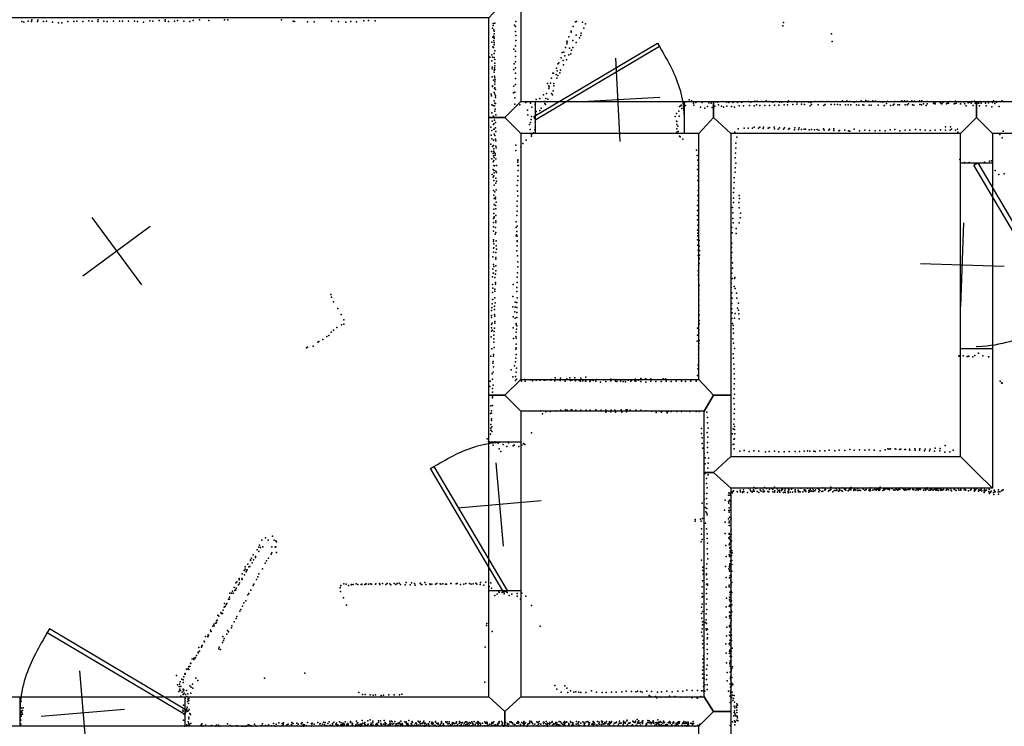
# Model space of a CAD drawing. Header units: millimetres. Extents: x -15373 to 24085, y -35478 to 13383.
# Tile 9 of 27: x 8431 to 13138, y -16790 to -13414. Entities that reach past the tile are written whole.
import ezdxf

# ---------------------------------------------------------------- set-up
doc = ezdxf.new("R2010")
doc.units = ezdxf.units.MM
for name, color, linetype in [('DOORS', 7, 'Continuous'), ('P', 9, 'Continuous'), ('PANOS', 10, 'Continuous'), ('ROOMS', 1, 'Continuous'), ('WALLS', 3, 'Continuous')]:
    doc.layers.add(name, color=color, linetype=linetype)

# ---------------------------------------------------------------- blocks, each defined once
blk = doc.blocks.new('1-Standard_3D')
for points in [[(-403.982, 5.64828), (253.382, 394.931), (263.573, 377.722), (-393.791, -11.5606), (-403.982, 5.64828)], [(263.573, 377.722), (275.367, 357.142), (283.15, 343.495), (290.844, 329.879), (298.429, 316.269), (305.882, 302.642), (313.184, 288.973), (320.313, 275.239), (327.249, 261.416), (333.971, 247.479), (340.456, 233.405), (346.686, 219.17), (352.638, 204.75), (358.291, 190.121), (363.626, 175.258), (368.62, 160.139), (373.253, 144.738), (377.503, 129.032), (381.351, 112.998), (384.774, 96.6102), (387.752, 79.8457), (390.265, 62.6802), (392.29, 45.0899), (393.807, 27.0508), (395.085, -0.90191)]]:
    blk.add_lwpolyline(points)

msp = doc.modelspace()

# ---------------------------------------------------------------- linework, layer by layer
at = {"layer": 'DOORS'}
for points in [[(10896.62, -13804.9), (11607.82, -13804.9), (11607.82, -13957.3), (10896.62, -13957.3), (10896.62, -13804.9)], [(12928.6, -14985.98), (12928.6, -14096.98), (13081, -14096.98), (13081, -14985.98), (12928.6, -14985.98)], [(10674.35, -16141.72), (10674.35, -15430.52), (10826.75, -15430.52), (10826.75, -16141.72), (10674.35, -16141.72)], [(9220.16, -16789.4), (8432.76, -16789.4), (8432.76, -16649.7), (9220.16, -16649.7), (9220.16, -16789.4)]]:
    msp.add_lwpolyline(points, dxfattribs=at)
at = {"layer": 'P'}
for p in [(8807, -13414), (9126, -13414), (9290, -13414), (9426, -13414), (8442, -13422), (8451, -13425), (8472, -13421), (8487, -13423), (8489, -13415), (8516, -13423), (8518, -13416), (8545, -13423), (8560, -13421), (8588, -13425), (8617, -13428), (8633, -13429), (8661, -13423), (8690, -13422), (8704, -13421), (8733, -13422), (8762, -13419), (8777, -13421), (8805, -13422), (8834, -13420), (8850, -13423), (8879, -13421), (8908, -13420), (8922, -13420), (8951, -13421), (8980, -13421), (8995, -13422), (9023, -13425), (9053, -13419), (9068, -13420), (9098, -13418), (9126, -13420), (9142, -13422), (9171, -13421), (9186, -13418), (9216, -13420), (9244, -13423), (9261, -13417), (9335, -13417), (9411, -13415), (9683, -13415), (9739, -13420), (9745, -13423), (9807, -13424), (9839, -13424), (9921, -13421), (9955, -13423), (9990, -13426), (10014, -13422), (10041, -13424), (10076, -13419), (10099, -13418), (10130, -13419), (10691, -13454), (10694, -13442), (10695, -13432), (10703, -13431), (10796, -13440), (10802, -13446), (10803, -13423), (11077, -13447), (11088, -13424), (11093, -13422), (11122, -13425), (11128, -13455), (11136, -13433), (12079, -13443), (12083, -13427), (10693, -13498), (10697, -13493), (10698, -13462), (10699, -13482), (10699, -13495), (10699, -13503), (10700, -13468), (10801, -13470), (10803, -13489), (11057, -13496), (11068, -13469), (11068, -13473), (11091, -13488), (11107, -13500), (11113, -13489), (11116, -13478), (12312, -13482), (10689, -13521), (10693, -13544), (10697, -13546), (10698, -13514), (10699, -13534), (10700, -13524), (10794, -13554), (10801, -13539), (10803, -13513), (11040, -13546), (11046, -13516), (11047, -13529), (11049, -13521), (11059, -13549), (11075, -13513), (11075, -13546), (11091, -13523), (12315, -13518), (10679, -13592), (10688, -13581), (10692, -13593), (10699, -13595), (10700, -13575), (10702, -13562), (10802, -13564), (10802, -13589), (11019, -13596), (11025, -13571), (11032, -13569), (11037, -13587), (11056, -13582), (11066, -13577), (11069, -13559), (10688, -13611), (10690, -13641), (10690, -13648), (10701, -13644), (10702, -13604), (10703, -13621), (10703, -13634), (10795, -13625), (10801, -13644), (10802, -13615), (10997, -13645), (11004, -13624), (11009, -13620), (11029, -13609), (11031, -13630), (11045, -13606), (10690, -13686), (10700, -13655), (10700, -13665), (10701, -13683), (10702, -13652), (10703, -13692), (10794, -13651), (10801, -13669), (10802, -13695), (10974, -13693), (10980, -13670), (10983, -13669), (10995, -13675), (10999, -13693), (11000, -13658), (11004, -13680), (11014, -13667), (11017, -13655), (10691, -13729), (10691, -13733), (10696, -13703), (10701, -13742), (10702, -13711), (10703, -13721), (10703, -13740), (10704, -13701), (10793, -13732), (10802, -13724), (10954, -13718), (10960, -13742), (10961, -13730), (10962, -13735), (10968, -13717), (10985, -13718), (10985, -13730), (10685, -13770), (10687, -13778), (10699, -13762), (10702, -13769), (10706, -13748), (10706, -13777), (10706, -13786), (10792, -13763), (10798, -13760), (10798, -13787), (10918, -13790), (10936, -13773), (10946, -13790), (10950, -13767), (10974, -13767), (10979, -13773), (10982, -13753), (10688, -13820), (10695, -13823), (10700, -13801), (10701, -13826), (10702, -13813), (10706, -13814), (10798, -13817), (10808, -13824), (10822, -13820), (10850, -13810), (10873, -13813), (10879, -13832), (10895, -13819), (10900, -13795), (10924, -13836), (10939, -13804), (10941, -13814), (10945, -13819), (10952, -13806), (10956, -13793), (11586, -13829), (11591, -13826), (11594, -13822), (11597, -13838), (11606, -13832), (11610, -13811), (11614, -13824), (11632, -13796), (11642, -13801), (11652, -13812), (11654, -13822), (11663, -13809), (11685, -13832), (11694, -13810), (11707, -13836), (11720, -13829), (11726, -13811), (11737, -13813), (11741, -13834), (11754, -13827), (11758, -13806), (11768, -13808), (11772, -13821), (11786, -13827), (11789, -13805), (11796, -13831), (11810, -13807), (11811, -13827), (11821, -13809), (11834, -13828), (11841, -13810), (11849, -13831), (11863, -13809), (11870, -13825), (11882, -13808), (11884, -13807), (11891, -13826), (11915, -13805), (11920, -13824), (11926, -13808), (11942, -13825), (11946, -13803), (11954, -13820), (11957, -13803), (11969, -13823), (11978, -13805), (11993, -13823), (11999, -13802), (12010, -13805), (12016, -13823), (12031, -13807), (12039, -13822), (12042, -13805), (12061, -13822), (12063, -13807), (12074, -13807), (12085, -13820), (12102, -13821), (12104, -13808), (12106, -13802), (12127, -13819), (12137, -13804), (12147, -13818), (12148, -13808), (12168, -13817), (12170, -13806), (12180, -13806), (12183, -13819), (12202, -13807), (12210, -13825), (12213, -13809), (12216, -13819), (12234, -13804), (12249, -13820), (12256, -13805), (12267, -13804), (12275, -13823), (12281, -13819), (12288, -13805), (12299, -13805), (12310, -13819), (12327, -13819), (12332, -13805), (12341, -13819), (12353, -13820), (12364, -13801), (12379, -13821), (12386, -13802), (12391, -13821), (12398, -13805), (12405, -13821), (12421, -13807), (12431, -13805), (12431, -13821), (12442, -13822), (12454, -13802), (12461, -13821), (12467, -13822), (12476, -13800), (12488, -13803), (12492, -13822), (12502, -13822), (12510, -13802), (12522, -13803), (12535, -13822), (12546, -13806), (12557, -13807), (12563, -13823), (12565, -13823), (12575, -13814), (12580, -13804), (12594, -13824), (12607, -13822), (12611, -13817), (12615, -13805), (12629, -13821), (12637, -13821), (12649, -13801), (12661, -13802), (12664, -13821), (12673, -13803), (12674, -13821), (12680, -13815), (12696, -13801), (12699, -13821), (12706, -13822), (12708, -13803), (12732, -13801), (12734, -13819), (12742, -13820), (12744, -13801), (12751, -13815), (12764, -13823), (12770, -13805), (12770, -13816), (12799, -13813), (12801, -13814), (12807, -13807), (12808, -13815), (12832, -13809), (12837, -13814), (12840, -13816), (12845, -13810), (12862, -13816), (12866, -13812), (12869, -13807), (12871, -13812), (12880, -13804), (12899, -13816), (12901, -13814), (12905, -13803), (12908, -13812), (12919, -13806), (12929, -13815), (12931, -13806), (12945, -13807), (12949, -13816), (12955, -13826), (12965, -13811), (12972, -13808), (12980, -13812), (12983, -13805), (12989, -13823), (12995, -13803), (12999, -13813), (13013, -13813), (13016, -13812), (13019, -13826), (13022, -13804), (13028, -13813), (13048, -13812), (13051, -13826), (13061, -13805), (13062, -13811), (13079, -13830), (13081, -13810), (13086, -13802), (13092, -13814), (13100, -13807), (13102, -13804), (13113, -13828), (13114, -13805), (13127, -13801), (13134, -13805), (10689, -13859), (10697, -13875), (10699, -13882), (10703, -13851), (10704, -13842), (10708, -13868), (10858, -13846), (10861, -13868), (10878, -13877), (10898, -13866), (10900, -13853), (10917, -13847), (11564, -13876), (11571, -13862), (11582, -13851), (11583, -13875), (10684, -13928), (10690, -13899), (10696, -13914), (10698, -13911), (10701, -13893), (10705, -13931), (10706, -13905), (10869, -13915), (10873, -13905), (10877, -13890), (10895, -13903), (10895, -13928), (10897, -13891), (11571, -13898), (11572, -13915), (11573, -13900), (11577, -13922), (11894, -13932), (11914, -13932), (11934, -13932), (11942, -13928), (11963, -13932), (11969, -13927), (11987, -13927), (12009, -13932), (12015, -13929), (12038, -13928), (12063, -13930), (12087, -13931), (12137, -13930), (12158, -13930), (12857, -13926), (12881, -13926), (10685, -13965), (10688, -13943), (10698, -13937), (10699, -13936), (10700, -13960), (10703, -13967), (10708, -13948), (10872, -13939), (10878, -13958), (10878, -13963), (10878, -13970), (10888, -13955), (10893, -13940), (11573, -13935), (11573, -13951), (11579, -13948), (11585, -13970), (11588, -13974), (11850, -13951), (11859, -13975), (11866, -13935), (11985, -13934), (12040, -13935), (12057, -13936), (12083, -13937), (12107, -13937), (12111, -13933), (12135, -13940), (12155, -13939), (12169, -13939), (12181, -13937), (12188, -13937), (12205, -13940), (12216, -13938), (12230, -13940), (12243, -13939), (12251, -13941), (12274, -13935), (12277, -13942), (12300, -13942), (12302, -13936), (12323, -13935), (12323, -13943), (12347, -13945), (12350, -13943), (12376, -13942), (12394, -13944), (12399, -13946), (12421, -13937), (12446, -13944), (12471, -13941), (12494, -13943), (12520, -13944), (12543, -13943), (12568, -13945), (12592, -13940), (12614, -13938), (12638, -13944), (12664, -13942), (12687, -13942), (12713, -13938), (12736, -13940), (12759, -13941), (12783, -13943), (12807, -13941), (12833, -13940), (12857, -13941), (12880, -13942), (12885, -13936), (12905, -13942), (12914, -13937), (12916, -13951), (13116, -13963), (13128, -13978), (13133, -13947), (10683, -14008), (10689, -13983), (10691, -14019), (10697, -13990), (10697, -14015), (10705, -13984), (10707, -13993), (10707, -14018), (10709, -14026), (10803, -14014), (10827, -14021), (10836, -14006), (10853, -13990), (11601, -13985), (11855, -14004), (10687, -14043), (10694, -14053), (10696, -14042), (10697, -14064), (10698, -14030), (10699, -14072), (10700, -14047), (10704, -14053), (10704, -14061), (10803, -14038), (11666, -14037), (11670, -14063), (11853, -14052), (11854, -14028), (10689, -14078), (10694, -14093), (10698, -14087), (10698, -14111), (10701, -14112), (10707, -14078), (10710, -14111), (10812, -14083), (10813, -14086), (10813, -14095), (10813, -14110), (10815, -14110), (11673, -14085), (11674, -14111), (11851, -14074), (11854, -14099), (12926, -14082), (12947, -14096), (12970, -14096), (12994, -14099), (13018, -14105), (13043, -14094), (13067, -14089), (13077, -14088), (10690, -14153), (10694, -14130), (10695, -14166), (10698, -14159), (10699, -14135), (10700, -14146), (10708, -14137), (10711, -14144), (10812, -14161), (10814, -14135), (11672, -14130), (11674, -14159), (11851, -14143), (11852, -14121), (13095, -14134), (13112, -14153), (13137, -14150), (10698, -14182), (10699, -14205), (10707, -14171), (10708, -14194), (10711, -14186), (10810, -14206), (10812, -14182), (11673, -14182), (11676, -14207), (11846, -14170), (11846, -14192), (10697, -14230), (10698, -14252), (10702, -14236), (10706, -14261), (10709, -14227), (10811, -14233), (10813, -14256), (11673, -14253), (11675, -14230), (11843, -14239), (11845, -14218), (11871, -14254), (10699, -14268), (10699, -14296), (10706, -14269), (10706, -14301), (10709, -14285), (10809, -14304), (10810, -14280), (11672, -14302), (11674, -14277), (11843, -14266), (11844, -14287), (11869, -14287), (11872, -14268), (10698, -14319), (10698, -14339), (10700, -14355), (10707, -14317), (10708, -14350), (10807, -14350), (10809, -14328), (11671, -14326), (11672, -14349), (11838, -14311), (11840, -14337), (11870, -14312), (11877, -14338), (10697, -14364), (10697, -14383), (10699, -14359), (10708, -14374), (10708, -14382), (10805, -14379), (10810, -14401), (11672, -14370), (11673, -14395), (11841, -14363), (11842, -14384), (11871, -14385), (11875, -14361), (10696, -14404), (10696, -14424), (10704, -14438), (10705, -14406), (10708, -14430), (10804, -14447), (10805, -14407), (10806, -14441), (10808, -14426), (10810, -14448), (11672, -14419), (11673, -14433), (11673, -14447), (11835, -14407), (11837, -14432), (11857, -14411), (11857, -14435), (10696, -14474), (10697, -14465), (10698, -14484), (10709, -14470), (10709, -14494), (10809, -14470), (10810, -14474), (10810, -14494), (11672, -14466), (11673, -14491), (11680, -14468), (11680, -14495), (11832, -14457), (11835, -14482), (10697, -14506), (10697, -14525), (10698, -14503), (10708, -14526), (10710, -14510), (10808, -14518), (10811, -14542), (11674, -14515), (11675, -14541), (11681, -14517), (11681, -14539), (11834, -14502), (11836, -14526), (10693, -14547), (10696, -14584), (10707, -14550), (10707, -14558), (10707, -14590), (10813, -14570), (11676, -14586), (11677, -14560), (11680, -14553), (11680, -14578), (11834, -14551), (11838, -14576), (10693, -14605), (10694, -14624), (10696, -14624), (10698, -14593), (10705, -14630), (10707, -14614), (10811, -14623), (10812, -14595), (11675, -14613), (11675, -14634), (11835, -14625), (11838, -14601), (10692, -14643), (10692, -14679), (10703, -14646), (10705, -14670), (10705, -14678), (10791, -14679), (10809, -14644), (10809, -14670), (11676, -14656), (11679, -14683), (11832, -14674), (11837, -14650), (11849, -14650), (11850, -14645), (9919, -14727), (10691, -14717), (10693, -14697), (10702, -14710), (10703, -14701), (10808, -14693), (10808, -14713), (11678, -14706), (11678, -14729), (11833, -14694), (11836, -14719), (11847, -14689), (11851, -14698), (11858, -14720), (9922, -14739), (9932, -14761), (10690, -14771), (10692, -14751), (10693, -14750), (10702, -14742), (10704, -14766), (10788, -14737), (10800, -14763), (10808, -14765), (10810, -14742), (11678, -14754), (11835, -14769), (11837, -14744), (11859, -14745), (11867, -14768), (9952, -14794), (9968, -14822), (10687, -14803), (10689, -14789), (10701, -14782), (10701, -14799), (10701, -14822), (10789, -14785), (10798, -14809), (10799, -14787), (10807, -14789), (10808, -14813), (11677, -14805), (11678, -14780), (11679, -14824), (11836, -14795), (11837, -14815), (11851, -14818), (11862, -14792), (11867, -14801), (11869, -14819), (9969, -14871), (9980, -14869), (9981, -14847), (10686, -14827), (10686, -14837), (10686, -14870), (10690, -14864), (10702, -14831), (10702, -14864), (10703, -14856), (10790, -14833), (10799, -14840), (10804, -14870), (10805, -14866), (10807, -14837), (11679, -14851), (11680, -14867), (11835, -14841), (11839, -14866), (11848, -14839), (11871, -14843), (9920, -14906), (9932, -14897), (9947, -14884), (10686, -14886), (10686, -14902), (10691, -14897), (10699, -14904), (10701, -14888), (10791, -14886), (10805, -14907), (10806, -14892), (10807, -14876), (11672, -14887), (11678, -14896), (11678, -14911), (11842, -14875), (11842, -14891), (11843, -14912), (9857, -14955), (9862, -14952), (9880, -14942), (9900, -14927), (9909, -14923), (10685, -14929), (10698, -14921), (10698, -14938), (10698, -14954), (10792, -14937), (10803, -14928), (10805, -14936), (10805, -14964), (11670, -14950), (11672, -14921), (11678, -14961), (11679, -14947), (11840, -14939), (11844, -14960), (9803, -14982), (9807, -14979), (9834, -14974), (10688, -14987), (10696, -15013), (10700, -14980), (10803, -14988), (10804, -15013), (10805, -14981), (11676, -14975), (11676, -14993), (11676, -15012), (11678, -14983), (11842, -15010), (11848, -14985), (13014, -15007), (10683, -15021), (10693, -15054), (10695, -15047), (10696, -15021), (10802, -15049), (10803, -15031), (11676, -15032), (11844, -15031), (11845, -15059), (12921, -15022), (12923, -15019), (12941, -15019), (12961, -15023), (12964, -15023), (12969, -15021), (12988, -15024), (12997, -15018), (13036, -15019), (13062, -15024), (13064, -15025), (10690, -15105), (10695, -15098), (10696, -15073), (10781, -15086), (10797, -15068), (10805, -15098), (10806, -15078), (11673, -15082), (11675, -15065), (11846, -15082), (11847, -15105), (10680, -15141), (10692, -15132), (10789, -15120), (10802, -15118), (10802, -15138), (10806, -15132), (10825, -15135), (10830, -15140), (10845, -15133), (10848, -15140), (10871, -15135), (10883, -15139), (10897, -15134), (10901, -15136), (10918, -15136), (10921, -15135), (10936, -15135), (10940, -15136), (10947, -15135), (10953, -15135), (10966, -15135), (10970, -15136), (10972, -15133), (10989, -15139), (10991, -15125), (11004, -15135), (11015, -15137), (11016, -15126), (11038, -15136), (11039, -15140), (11046, -15130), (11061, -15125), (11064, -15138), (11072, -15136), (11085, -15125), (11088, -15139), (11106, -15137), (11112, -15141), (11114, -15126), (11123, -15139), (11136, -15140), (11137, -15122), (11138, -15141), (11156, -15142), (11160, -15138), (11172, -15137), (11185, -15140), (11190, -15133), (11208, -15145), (11224, -15135), (11233, -15142), (11257, -15132), (11257, -15139), (11273, -15133), (11280, -15141), (11286, -15143), (11290, -15135), (11304, -15140), (11307, -15134), (11316, -15143), (11323, -15135), (11326, -15134), (11328, -15144), (11340, -15136), (11352, -15141), (11356, -15136), (11356, -15137), (11372, -15139), (11373, -15132), (11376, -15141), (11389, -15136), (11400, -15143), (11401, -15128), (11406, -15133), (11423, -15130), (11424, -15145), (11425, -15129), (11448, -15129), (11448, -15141), (11472, -15143), (11497, -15143), (11507, -15129), (11518, -15129), (11521, -15141), (11546, -15142), (11570, -15141), (11595, -15141), (11614, -15142), (11639, -15141), (11665, -15141), (11671, -15114), (11847, -15154), (11848, -15129), (13119, -15141), (13124, -15149), (13128, -15150), (10679, -15166), (10691, -15176), (10692, -15194), (10695, -15160), (11846, -15178), (11848, -15203), (10692, -15212), (10692, -15221), (11845, -15223), (11846, -15249), (10682, -15295), (10684, -15259), (10687, -15283), (10687, -15293), (10691, -15257), (10921, -15283), (10930, -15297), (10947, -15287), (10967, -15285), (10994, -15282), (11018, -15280), (11041, -15278), (11049, -15280), (11067, -15277), (11070, -15277), (11089, -15279), (11113, -15280), (11139, -15279), (11159, -15279), (11185, -15278), (11211, -15279), (11234, -15279), (11234, -15289), (11257, -15288), (11259, -15279), (11277, -15280), (11280, -15289), (11307, -15278), (11309, -15289), (11330, -15278), (11332, -15288), (11335, -15278), (11350, -15280), (11377, -15279), (11400, -15280), (11424, -15283), (11452, -15284), (11474, -15284), (11474, -15291), (11497, -15285), (11499, -15289), (11523, -15285), (11526, -15292), (11529, -15285), (11546, -15286), (11573, -15286), (11595, -15286), (11617, -15284), (11635, -15285), (11665, -15286), (11679, -15285), (11716, -15289), (11846, -15296), (11848, -15274), (10686, -15320), (10686, -15329), (11719, -15315), (11720, -15340), (11847, -15323), (10683, -15375), (10684, -15348), (10684, -15366), (10688, -15381), (10689, -15359), (10878, -15388), (11690, -15367), (11690, -15391), (11718, -15386), (11722, -15365), (11842, -15368), (11845, -15346), (11848, -15358), (11849, -15371), (10666, -15416), (10673, -15429), (10682, -15394), (10702, -15430), (10719, -15437), (10768, -15436), (11694, -15412), (11720, -15434), (11721, -15409), (11839, -15393), (11845, -15418), (11849, -15416), (11850, -15393), (10694, -15447), (10723, -15464), (10731, -15477), (10743, -15444), (10760, -15453), (10791, -15450), (10793, -15446), (10795, -15446), (10817, -15453), (10831, -15447), (10839, -15439), (10845, -15442), (10846, -15443), (11694, -15439), (11697, -15461), (11719, -15481), (11720, -15458), (11842, -15444), (11845, -15441), (11846, -15464), (11873, -15475), (11895, -15472), (11918, -15477), (11941, -15473), (11964, -15476), (11997, -15478), (12014, -15477), (12040, -15475), (12061, -15478), (12085, -15478), (12109, -15477), (12138, -15477), (12159, -15477), (12181, -15475), (12197, -15474), (12208, -15476), (12209, -15475), (12228, -15476), (12234, -15477), (12256, -15473), (12280, -15474), (12301, -15470), (12328, -15474), (12348, -15470), (12375, -15472), (12400, -15468), (12420, -15470), (12446, -15469), (12472, -15470), (12492, -15469), (12516, -15470), (12544, -15473), (12569, -15469), (12581, -15464), (12588, -15465), (12594, -15464), (12617, -15464), (12619, -15466), (12637, -15467), (12643, -15465), (12663, -15467), (12666, -15468), (12685, -15466), (12687, -15471), (12711, -15464), (12712, -15470), (12733, -15470), (12735, -15464), (12757, -15473), (12760, -15466), (12781, -15474), (12784, -15465), (12805, -15475), (12808, -15461), (12830, -15474), (12832, -15462), (12853, -15480), (12856, -15448), (12878, -15479), (12894, -15471), (11703, -15487), (11708, -15507), (11723, -15532), (11724, -15509), (11703, -15556), (11708, -15535), (11721, -15556), (11722, -15579), (11708, -15582), (11715, -15606), (11722, -15588), (11715, -15629), (11718, -15651), (11837, -15669), (11842, -15666), (11844, -15665), (11861, -15668), (11863, -15670), (11876, -15662), (11877, -15669), (11887, -15673), (11888, -15669), (11891, -15660), (11893, -15670), (11911, -15672), (11917, -15652), (11923, -15660), (11926, -15666), (11933, -15671), (11938, -15667), (11939, -15660), (11941, -15648), (11942, -15666), (11951, -15654), (11956, -15668), (11965, -15672), (11971, -15660), (11975, -15652), (11975, -15667), (11986, -15660), (11986, -15669), (11989, -15669), (11991, -15648), (11992, -15666), (12001, -15654), (12008, -15668), (12009, -15670), (12013, -15669), (12016, -15658), (12026, -15654), (12031, -15669), (12032, -15659), (12039, -15671), (12040, -15647), (12041, -15665), (12052, -15655), (12054, -15671), (12057, -15663), (12064, -15661), (12064, -15667), (12065, -15671), (12073, -15663), (12075, -15655), (12077, -15658), (12083, -15672), (12089, -15665), (12090, -15672), (12091, -15656), (12105, -15670), (12106, -15657), (12106, -15665), (12108, -15659), (12114, -15671), (12121, -15657), (12124, -15652), (12126, -15671), (12138, -15660), (12138, -15670), (12139, -15667), (12140, -15670), (12153, -15661), (12155, -15667), (12155, -15670), (12161, -15669), (12162, -15670), (12165, -15652), (12175, -15670), (12182, -15660), (12185, -15665), (12187, -15662), (12189, -15668), (12197, -15652), (12203, -15671), (12204, -15663), (12210, -15659), (12210, -15667), (12217, -15667), (12221, -15652), (12224, -15668), (12225, -15660), (12233, -15664), (12235, -15660), (12245, -15652), (12251, -15659), (12251, -15669), (12254, -15661), (12257, -15663), (12265, -15668), (12269, -15651), (12271, -15666), (12280, -15661), (12281, -15658), (12284, -15659), (12298, -15667), (12300, -15663), (12304, -15661), (12309, -15647), (12309, -15658), (12319, -15669), (12324, -15663), (12333, -15663), (12334, -15654), (12337, -15661), (12346, -15667), (12349, -15664), (12350, -15657), (12351, -15659), (12358, -15663), (12365, -15651), (12365, -15666), (12374, -15657), (12376, -15658), (12377, -15657), (12381, -15661), (12392, -15665), (12397, -15660), (12398, -15656), (12404, -15648), (12404, -15655), (12405, -15660), (12418, -15663), (12419, -15660), (12421, -15658), (12423, -15659), (12429, -15661), (12436, -15653), (12438, -15663), (12445, -15661), (12446, -15661), (12446, -15661), (12451, -15663), (12464, -15657), (12471, -15662), (12473, -15661), (12477, -15659), (12477, -15659), (12490, -15661), (12493, -15660), (12495, -15664), (12497, -15658), (12498, -15650), (12498, -15663), (12510, -15661), (12517, -15659), (12525, -15662), (12526, -15659), (12532, -15656), (12536, -15658), (12539, -15663), (12541, -15661), (12543, -15658), (12544, -15647), (12558, -15663), (12562, -15655), (12563, -15660), (12564, -15659), (12569, -15656), (12574, -15654), (12582, -15657), (12586, -15657), (12589, -15660), (12590, -15653), (12600, -15653), (12608, -15660), (12615, -15662), (12621, -15656), (12623, -15656), (12628, -15661), (12632, -15659), (12634, -15654), (12639, -15658), (12639, -15658), (12645, -15651), (12654, -15654), (12656, -15659), (12663, -15661), (12664, -15657), (12671, -15660), (12679, -15659), (12680, -15659), (12687, -15656), (12687, -15659), (12688, -15655), (12701, -15656), (12701, -15658), (12706, -15660), (12715, -15661), (12720, -15655), (12725, -15657), (12725, -15660), (12727, -15661), (12728, -15654), (12735, -15656), (12738, -15658), (12752, -15662), (12760, -15656), (12761, -15661), (12762, -15655), (12769, -15650), (12770, -15657), (12778, -15661), (12784, -15653), (12785, -15662), (12786, -15656), (12792, -15658), (12798, -15661), (12805, -15656), (12810, -15661), (12811, -15658), (12817, -15653), (12817, -15662), (12824, -15663), (12827, -15653), (12832, -15655), (12834, -15662), (12835, -15657), (12839, -15662), (12845, -15660), (12847, -15658), (12860, -15661), (12861, -15660), (12865, -15655), (12872, -15660), (12881, -15653), (12884, -15661), (12885, -15664), (12898, -15654), (12899, -15658), (12906, -15661), (12908, -15663), (12918, -15653), (12920, -15662), (12928, -15658), (12930, -15657), (12931, -15662), (12946, -15660), (12947, -15654), (12951, -15658), (12954, -15662), (12967, -15665), (12977, -15661), (12979, -15656), (12995, -15657), (12995, -15666), (12996, -15661), (13000, -15660), (13005, -15653), (13006, -15654), (13015, -15666), (13016, -15664), (13017, -15660), (13024, -15662), (13028, -15657), (13030, -15665), (13041, -15665), (13041, -15673), (13044, -15658), (13047, -15664), (13053, -15661), (13064, -15670), (13066, -15659), (13072, -15671), (13076, -15666), (13086, -15672), (13089, -15662), (13093, -15668), (13094, -15669), (13108, -15669), (13111, -15660), (13116, -15670), (13125, -15665), (13129, -15661), (13133, -15660), (11703, -15704), (11704, -15678), (11714, -15701), (11716, -15678), (11803, -15709), (11819, -15686), (11819, -15716), (11821, -15675), (11824, -15709), (11826, -15685), (11828, -15676), (11829, -15684), (11829, -15715), (11839, -15675), (12105, -15675), (13068, -15678), (13088, -15682), (13110, -15681), (11694, -15724), (11710, -15744), (11712, -15765), (11716, -15727), (11716, -15749), (11801, -15757), (11821, -15723), (11821, -15758), (11822, -15766), (11823, -15746), (11828, -15757), (11829, -15730), (11831, -15740), (11660, -15802), (11661, -15810), (11686, -15800), (11689, -15809), (11696, -15797), (11716, -15771), (11717, -15780), (11803, -15815), (11819, -15799), (11822, -15809), (11824, -15790), (11830, -15790), (11831, -15804), (11832, -15795), (11690, -15846), (11710, -15819), (11714, -15846), (11822, -15830), (11823, -15817), (11830, -15831), (11830, -15857), (11833, -15848), (9589, -15900), (9606, -15889), (9619, -15900), (9640, -15881), (9647, -15900), (9656, -15904), (9659, -15908), (11689, -15909), (11691, -15871), (11694, -15897), (11717, -15870), (11717, -15892), (11804, -15868), (11821, -15889), (11823, -15868), (11823, -15872), (11823, -15892), (11826, -15873), (11826, -15885), (11827, -15899), (11830, -15907), (11832, -15874), (11834, -15903), (9566, -15946), (9575, -15934), (9575, -15954), (9578, -15924), (9583, -15935), (9594, -15933), (9637, -15932), (9653, -15934), (9656, -15933), (11717, -15942), (11719, -15915), (11807, -15926), (11823, -15922), (11824, -15914), (11826, -15935), (11826, -15939), (11828, -15952), (11831, -15921), (11835, -15952), (9535, -15995), (9535, -15997), (9539, -15987), (9548, -15971), (9549, -15995), (9559, -15979), (9559, -15983), (9611, -15999), (9620, -15986), (9634, -15968), (9637, -15961), (9659, -15960), (11691, -15996), (11719, -15966), (11721, -15990), (11808, -15978), (11822, -15969), (11825, -15972), (11825, -15978), (11827, -15975), (11828, -15957), (11829, -16000), (11834, -15973), (11836, -15997), (11837, -15961), (9504, -16046), (9509, -16028), (9509, -16039), (9516, -16045), (9519, -16042), (9522, -16015), (9527, -16028), (9532, -16027), (9543, -16008), (9592, -16037), (9605, -16011), (11697, -16030), (11697, -16046), (11715, -16036), (11716, -16013), (11806, -16026), (11821, -16038), (11824, -16025), (11825, -16030), (11825, -16048), (11826, -16013), (11826, -16041), (11827, -16019), (11829, -16023), (11835, -16017), (11835, -16049), (9480, -16083), (9481, -16090), (9493, -16083), (9494, -16089), (9495, -16061), (9506, -16066), (9514, -16052), (9563, -16089), (9569, -16076), (9574, -16062), (11696, -16094), (11698, -16063), (11715, -16061), (11715, -16066), (11716, -16086), (11809, -16079), (11825, -16081), (11826, -16078), (11827, -16070), (11830, -16091), (11831, -16094), (11833, -16068), (11833, -16076), (9448, -16144), (9457, -16126), (9459, -16141), (9464, -16138), (9465, -16104), (9466, -16129), (9470, -16099), (9477, -16114), (9478, -16113), (9482, -16105), (9536, -16139), (9547, -16117), (9550, -16110), (9963, -16127), (9964, -16128), (9967, -16117), (9981, -16109), (9992, -16110), (10003, -16117), (10015, -16114), (10018, -16113), (10025, -16113), (10039, -16109), (10047, -16113), (10063, -16112), (10066, -16111), (10066, -16113), (10081, -16112), (10085, -16111), (10087, -16109), (10099, -16111), (10109, -16109), (10113, -16110), (10132, -16110), (10133, -16109), (10152, -16107), (10153, -16112), (10165, -16108), (10181, -16113), (10188, -16108), (10200, -16109), (10205, -16114), (10221, -16107), (10230, -16112), (10235, -16108), (10246, -16106), (10252, -16112), (10274, -16114), (10279, -16103), (10298, -16114), (10305, -16104), (10319, -16107), (10322, -16116), (10345, -16106), (10350, -16112), (10353, -16112), (10368, -16103), (10372, -16113), (10392, -16109), (10394, -16113), (10402, -16110), (10419, -16111), (10426, -16108), (10441, -16109), (10444, -16111), (10454, -16109), (10467, -16110), (10471, -16111), (10493, -16108), (10494, -16107), (10517, -16109), (10523, -16108), (10539, -16112), (10554, -16110), (10564, -16108), (10582, -16108), (10589, -16110), (10599, -16109), (10612, -16106), (10616, -16111), (10632, -16112), (10634, -16103), (10650, -16115), (10659, -16101), (10675, -16122), (10683, -16104), (10686, -16129), (10744, -16142), (11693, -16124), (11714, -16110), (11714, -16135), (11719, -16110), (11720, -16115), (11808, -16125), (11823, -16115), (11823, -16121), (11823, -16124), (11831, -16110), (11831, -16127), (11832, -16142), (11833, -16116), (11835, -16103), (9429, -16183), (9434, -16172), (9434, -16182), (9435, -16153), (9444, -16153), (9451, -16153), (9512, -16190), (9522, -16162), (9526, -16155), (9965, -16145), (9979, -16176), (10702, -16164), (10713, -16159), (10721, -16148), (10723, -16150), (10737, -16151), (10747, -16157), (10760, -16147), (10762, -16150), (10771, -16164), (10784, -16158), (10809, -16156), (10810, -16168), (10825, -16182), (10832, -16154), (10851, -16168), (11693, -16156), (11693, -16173), (11695, -16169), (11714, -16155), (11716, -16182), (11810, -16177), (11824, -16185), (11825, -16172), (11826, -16149), (11827, -16176), (11828, -16160), (11831, -16145), (11832, -16162), (11834, -16190), (11836, -16151), (9404, -16235), (9409, -16220), (9411, -16203), (9413, -16218), (9419, -16209), (9421, -16203), (9488, -16231), (9496, -16215), (9503, -16200), (9993, -16211), (10878, -16213), (11691, -16221), (11694, -16206), (11713, -16204), (11716, -16232), (11808, -16219), (11823, -16215), (11827, -16210), (11827, -16218), (11828, -16194), (11833, -16237), (11836, -16210), (9376, -16282), (9378, -16259), (9383, -16264), (9393, -16246), (9396, -16251), (9401, -16250), (9466, -16274), (9470, -16265), (9484, -16239), (11691, -16251), (11692, -16273), (11696, -16241), (11713, -16252), (11713, -16281), (11809, -16268), (11824, -16244), (11825, -16264), (11826, -16260), (11826, -16273), (11828, -16246), (11832, -16261), (11833, -16283), (11836, -16243), (9343, -16331), (9355, -16312), (9360, -16302), (9361, -16310), (9367, -16297), (9372, -16286), (9372, -16295), (9424, -16332), (9444, -16319), (9446, -16309), (9457, -16290), (10663, -16308), (10665, -16298), (10920, -16311), (11694, -16324), (11695, -16291), (11695, -16305), (11710, -16293), (11713, -16324), (11714, -16330), (11715, -16299), (11719, -16325), (11811, -16316), (11824, -16308), (11825, -16314), (11826, -16309), (11829, -16295), (11831, -16307), (11832, -16286), (11832, -16324), (11833, -16331), (9320, -16360), (9330, -16361), (9330, -16363), (9332, -16352), (9334, -16356), (9345, -16335), (9347, -16336), (9403, -16360), (9405, -16379), (9409, -16370), (9421, -16350), (9430, -16339), (10690, -16337), (11690, -16340), (11694, -16359), (11699, -16379), (11717, -16372), (11719, -16367), (11720, -16349), (11810, -16357), (11824, -16354), (11826, -16340), (11826, -16378), (11827, -16357), (11832, -16369), (11834, -16354), (9288, -16414), (9300, -16412), (9302, -16405), (9304, -16404), (9313, -16383), (9314, -16386), (9383, -16419), (9384, -16412), (9391, -16423), (9400, -16389), (10656, -16412), (11696, -16396), (11698, -16415), (11717, -16397), (11718, -16423), (11807, -16395), (11823, -16395), (11826, -16426), (11828, -16389), (11828, -16404), (11829, -16399), (11830, -16421), (11831, -16405), (11834, -16380), (11837, -16417), (9255, -16467), (9263, -16464), (9264, -16470), (9268, -16465), (9271, -16461), (9277, -16451), (9284, -16435), (9284, -16439), (9290, -16430), (11697, -16469), (11700, -16453), (11717, -16468), (11720, -16444), (11808, -16440), (11825, -16433), (11825, -16442), (11827, -16457), (11829, -16458), (11830, -16436), (11831, -16452), (11831, -16455), (11832, -16431), (11834, -16456), (9228, -16516), (9236, -16514), (9237, -16516), (9239, -16518), (9240, -16504), (9244, -16504), (9247, -16488), (9250, -16489), (11695, -16521), (11699, -16487), (11699, -16506), (11715, -16516), (11718, -16497), (11810, -16487), (11826, -16486), (11826, -16492), (11827, -16486), (11828, -16477), (11828, -16502), (11829, -16502), (11830, -16480), (11831, -16515), (11832, -16521), (11835, -16513), (11838, -16505), (9181, -16547), (9206, -16564), (9213, -16568), (9216, -16554), (9220, -16540), (9222, -16537), (9223, -16541), (9274, -16559), (9601, -16560), (9795, -16536), (11696, -16541), (11697, -16559), (11703, -16563), (11704, -16543), (11715, -16566), (11716, -16546), (11813, -16533), (11828, -16531), (11829, -16555), (11829, -16561), (11833, -16526), (11833, -16549), (11836, -16556), (9186, -16591), (9193, -16600), (9195, -16588), (9196, -16613), (9199, -16578), (9202, -16599), (9212, -16580), (9213, -16613), (9216, -16615), (9244, -16597), (9251, -16602), (9257, -16589), (9259, -16607), (9283, -16571), (10654, -16579), (10989, -16594), (10999, -16613), (11037, -16596), (11046, -16608), (11700, -16600), (11701, -16581), (11706, -16591), (11717, -16591), (11717, -16614), (11814, -16573), (11828, -16588), (11829, -16602), (11831, -16570), (11834, -16596), (11835, -16583), (11835, -16593), (11837, -16589), (11840, -16590), (9192, -16624), (9199, -16618), (9200, -16618), (9201, -16646), (9208, -16626), (9212, -16637), (9214, -16620), (9218, -16632), (9223, -16655), (9224, -16638), (9229, -16619), (9230, -16648), (9235, -16635), (9235, -16660), (9240, -16657), (9249, -16631), (10052, -16629), (10070, -16637), (10082, -16637), (10107, -16639), (10121, -16641), (10132, -16639), (10159, -16642), (10171, -16641), (10196, -16640), (10221, -16640), (10247, -16640), (10258, -16636), (11020, -16626), (11052, -16629), (11065, -16621), (11081, -16627), (11090, -16625), (11104, -16627), (11114, -16628), (11138, -16629), (11165, -16621), (11188, -16627), (11215, -16629), (11235, -16628), (11261, -16627), (11283, -16627), (11310, -16625), (11331, -16622), (11356, -16624), (11377, -16625), (11385, -16622), (11399, -16624), (11407, -16626), (11429, -16622), (11441, -16643), (11447, -16648), (11451, -16624), (11470, -16648), (11477, -16653), (11480, -16627), (11496, -16650), (11500, -16625), (11520, -16651), (11525, -16622), (11537, -16645), (11550, -16625), (11563, -16647), (11578, -16622), (11592, -16651), (11601, -16622), (11617, -16651), (11620, -16617), (11645, -16654), (11646, -16619), (11668, -16652), (11671, -16619), (11671, -16655), (11687, -16647), (11691, -16621), (11698, -16620), (11702, -16619), (11707, -16622), (11820, -16622), (11827, -16648), (11828, -16644), (11829, -16620), (11829, -16630), (11829, -16643), (11836, -16652), (11837, -16626), (11838, -16641), (11843, -16657), (11847, -16643), (8439, -16671), (8440, -16703), (8448, -16702), (9215, -16688), (9231, -16706), (9232, -16699), (9232, -16699), (9234, -16671), (9238, -16680), (9239, -16667), (9242, -16709), (11828, -16676), (11841, -16666), (11847, -16693), (11848, -16675), (11850, -16701), (11856, -16694), (11859, -16700), (11860, -16683), (11862, -16689), (8433, -16750), (8434, -16727), (8434, -16740), (8434, -16755), (8439, -16717), (8439, -16723), (8439, -16733), (8439, -16741), (8442, -16724), (8445, -16715), (8445, -16732), (9211, -16712), (9212, -16718), (9218, -16734), (9234, -16718), (9236, -16716), (9239, -16746), (9240, -16754), (9245, -16729), (9247, -16734), (11831, -16720), (11845, -16740), (11847, -16724), (11849, -16716), (11849, -16725), (11851, -16731), (11851, -16740), (11859, -16713), (11859, -16740), (11860, -16723), (11861, -16743), (11862, -16750), (8434, -16760), (8435, -16782), (8436, -16761), (8437, -16780), (9215, -16761), (9221, -16789), (9231, -16783), (9237, -16769), (9240, -16777), (9240, -16785), (9241, -16780), (9244, -16788), (9249, -16777), (9295, -16786), (9300, -16782), (9302, -16778), (9307, -16789), (9319, -16785), (9320, -16787), (9345, -16787), (9349, -16786), (9351, -16787), (9369, -16789), (9372, -16785), (9381, -16784), (9389, -16789), (9425, -16778), (9437, -16786), (9447, -16789), (9466, -16788), (9471, -16787), (9474, -16789), (9493, -16789), (9498, -16789), (9505, -16789), (9511, -16789), (9517, -16789), (9524, -16782), (9529, -16784), (9529, -16788), (9538, -16787), (9541, -16789), (9553, -16779), (9559, -16788), (9561, -16789), (9587, -16786), (9589, -16788), (9592, -16778), (9607, -16786), (9621, -16783), (9635, -16787), (9645, -16776), (9649, -16787), (9655, -16789), (9658, -16780), (9670, -16773), (9684, -16787), (9686, -16777), (9690, -16781), (9691, -16787), (9693, -16773), (9708, -16784), (9709, -16782), (9714, -16780), (9730, -16781), (9730, -16784), (9732, -16771), (9739, -16777), (9756, -16775), (9757, -16788), (9762, -16779), (9776, -16778), (9779, -16776), (9780, -16789), (9781, -16772), (9786, -16781), (9788, -16789), (9792, -16782), (9803, -16788), (9807, -16771), (9826, -16776), (9826, -16789), (9828, -16779), (9830, -16774), (9839, -16780), (9857, -16771), (9866, -16780), (9867, -16776), (9874, -16788), (9879, -16779), (9883, -16770), (9888, -16781), (9892, -16772), (9895, -16787), (9899, -16788), (9905, -16776), (9910, -16768), (9915, -16785), (9926, -16777), (9927, -16783), (9933, -16770), (9943, -16780), (9946, -16775), (9948, -16785), (9952, -16783), (9960, -16768), (9965, -16785), (9968, -16773), (9969, -16783), (9976, -16778), (9976, -16785), (9978, -16774), (9981, -16786), (9984, -16780), (9987, -16768), (9995, -16782), (9999, -16777), (10001, -16779), (10002, -16784), (10012, -16772), (10013, -16767), (10020, -16774), (10020, -16783), (10021, -16784), (10022, -16777), (10022, -16783), (10036, -16789), (10038, -16783), (10041, -16765), (10044, -16784), (10045, -16774), (10046, -16787), (10047, -16773), (10052, -16782), (10059, -16785), (10060, -16780), (10062, -16789), (10065, -16785), (10068, -16778), (10069, -16762), (10070, -16777), (10072, -16774), (10080, -16778), (10081, -16771), (10081, -16781), (10082, -16784), (10084, -16783), (10094, -16785), (10095, -16764), (10097, -16780), (10106, -16759), (10110, -16781), (10110, -16782), (10112, -16775), (10113, -16783), (10119, -16773), (10120, -16765), (10121, -16785), (10133, -16781), (10139, -16776), (10141, -16781), (10141, -16782), (10141, -16784), (10146, -16771), (10147, -16764), (10156, -16764), (10157, -16776), (10158, -16777), (10159, -16780), (10159, -16783), (10161, -16783), (10171, -16780), (10174, -16762), (10178, -16776), (10178, -16783), (10179, -16772), (10183, -16778), (10192, -16783), (10200, -16765), (10200, -16782), (10201, -16775), (10202, -16774), (10202, -16782), (10205, -16778), (10208, -16765), (10211, -16769), (10214, -16780), (10220, -16776), (10225, -16767), (10229, -16782), (10231, -16778), (10236, -16787), (10237, -16777), (10240, -16786), (10242, -16774), (10245, -16778), (10247, -16771), (10248, -16777), (10253, -16765), (10253, -16782), (10255, -16781), (10259, -16777), (10260, -16782), (10261, -16783), (10263, -16784), (10273, -16769), (10278, -16775), (10279, -16768), (10280, -16777), (10281, -16786), (10284, -16782), (10287, -16776), (10289, -16783), (10291, -16762), (10292, -16786), (10303, -16776), (10303, -16784), (10304, -16775), (10307, -16784), (10307, -16788), (10308, -16766), (10309, -16771), (10312, -16788), (10319, -16784), (10324, -16775), (10326, -16775), (10328, -16775), (10328, -16782), (10332, -16786), (10336, -16765), (10337, -16784), (10341, -16770), (10346, -16767), (10346, -16776), (10347, -16784), (10349, -16787), (10353, -16776), (10356, -16774), (10358, -16786), (10362, -16770), (10363, -16765), (10366, -16775), (10366, -16789), (10367, -16776), (10369, -16775), (10370, -16785), (10374, -16786), (10378, -16780), (10386, -16778), (10387, -16783), (10387, -16784), (10390, -16769), (10390, -16789), (10400, -16778), (10401, -16770), (10405, -16772), (10406, -16780), (10408, -16776), (10410, -16788), (10414, -16788), (10418, -16784), (10419, -16766), (10419, -16770), (10424, -16789), (10426, -16776), (10431, -16779), (10432, -16774), (10435, -16789), (10442, -16783), (10446, -16776), (10447, -16767), (10448, -16772), (10448, -16775), (10450, -16788), (10455, -16784), (10457, -16778), (10460, -16788), (10468, -16769), (10472, -16771), (10475, -16769), (10478, -16778), (10479, -16787), (10484, -16768), (10485, -16777), (10487, -16787), (10491, -16783), (10495, -16784), (10498, -16774), (10501, -16779), (10502, -16771), (10504, -16773), (10508, -16776), (10512, -16786), (10512, -16786), (10516, -16774), (10519, -16769), (10520, -16773), (10522, -16786), (10524, -16783), (10524, -16786), (10532, -16776), (10534, -16767), (10536, -16787), (10537, -16771), (10542, -16783), (10544, -16773), (10548, -16772), (10548, -16773), (10553, -16785), (10558, -16775), (10562, -16768), (10563, -16782), (10568, -16769), (10570, -16781), (10571, -16774), (10576, -16774), (10577, -16788), (10580, -16783), (10583, -16772), (10587, -16774), (10591, -16787), (10592, -16768), (10596, -16775), (10596, -16785), (10599, -16780), (10604, -16767), (10609, -16781), (10614, -16773), (10620, -16775), (10622, -16767), (10623, -16774), (10623, -16781), (10623, -16786), (10624, -16770), (10629, -16775), (10634, -16776), (10634, -16783), (10634, -16784), (10643, -16774), (10643, -16775), (10651, -16787), (10655, -16768), (10656, -16787), (10658, -16774), (10659, -16773), (10660, -16775), (10664, -16770), (10666, -16773), (10666, -16776), (10667, -16785), (10671, -16785), (10673, -16786), (10679, -16780), (10687, -16782), (10688, -16772), (10688, -16774), (10691, -16771), (10693, -16774), (10697, -16786), (10698, -16768), (10704, -16783), (10705, -16782), (10709, -16787), (10712, -16788), (10715, -16782), (10717, -16777), (10718, -16784), (10722, -16773), (10724, -16767), (10724, -16773), (10734, -16767), (10737, -16781), (10739, -16777), (10740, -16773), (10744, -16788), (10744, -16789), (10748, -16783), (10754, -16771), (10754, -16772), (10762, -16784), (10763, -16777), (10764, -16778), (10768, -16789), (10769, -16779), (10774, -16769), (10780, -16768), (10781, -16771), (10787, -16773), (10788, -16778), (10796, -16781), (10797, -16781), (10798, -16781), (10807, -16775), (10807, -16787), (10810, -16773), (10812, -16767), (10814, -16777), (10817, -16772), (10825, -16781), (10826, -16782), (10831, -16772), (10838, -16776), (10838, -16777), (10840, -16786), (10841, -16770), (10841, -16783), (10842, -16766), (10845, -16778), (10849, -16773), (10855, -16789), (10858, -16782), (10860, -16780), (10863, -16776), (10868, -16777), (10870, -16765), (10870, -16772), (10878, -16766), (10879, -16772), (10885, -16778), (10887, -16788), (10893, -16779), (10894, -16780), (10903, -16768), (10905, -16770), (10905, -16786), (10908, -16772), (10911, -16779), (10913, -16778), (10913, -16789), (10914, -16767), (10922, -16780), (10932, -16788), (10935, -16776), (10936, -16770), (10936, -16770), (10938, -16772), (10939, -16787), (10947, -16778), (10948, -16767), (10953, -16782), (10954, -16774), (10955, -16789), (10958, -16777), (10964, -16779), (10965, -16771), (10965, -16777), (10966, -16771), (10975, -16772), (10977, -16766), (10979, -16784), (10983, -16779), (10984, -16776), (10985, -16780), (10992, -16778), (10994, -16772), (10998, -16783), (10999, -16771), (11001, -16780), (11007, -16783), (11010, -16767), (11014, -16785), (11017, -16769), (11021, -16775), (11026, -16779), (11032, -16771), (11033, -16781), (11035, -16766), (11036, -16783), (11038, -16775), (11038, -16784), (11039, -16773), (11045, -16769), (11047, -16770), (11056, -16781), (11057, -16776), (11057, -16784), (11065, -16766), (11066, -16772), (11071, -16785), (11074, -16782), (11075, -16776), (11076, -16771), (11079, -16784), (11092, -16779), (11093, -16766), (11099, -16776), (11101, -16785), (11103, -16771), (11104, -16769), (11108, -16786), (11114, -16774), (11124, -16768), (11129, -16773), (11129, -16780), (11130, -16779), (11131, -16782), (11133, -16774), (11139, -16769), (11147, -16767), (11151, -16771), (11152, -16781), (11154, -16780), (11155, -16773), (11167, -16780), (11172, -16767), (11172, -16775), (11172, -16782), (11175, -16770), (11178, -16772), (11181, -16780), (11190, -16783), (11193, -16767), (11200, -16778), (11202, -16770), (11203, -16780), (11213, -16765), (11213, -16781), (11216, -16772), (11217, -16767), (11220, -16778), (11224, -16780), (11229, -16772), (11230, -16776), (11234, -16774), (11237, -16766), (11243, -16780), (11248, -16777), (11250, -16771), (11251, -16768), (11251, -16783), (11256, -16774), (11258, -16772), (11261, -16766), (11270, -16784), (11273, -16774), (11279, -16773), (11281, -16773), (11284, -16770), (11293, -16783), (11297, -16775), (11299, -16765), (11302, -16775), (11306, -16774), (11316, -16783), (11317, -16765), (11317, -16773), (11318, -16774), (11325, -16770), (11325, -16775), (11333, -16764), (11333, -16788), (11335, -16760), (11336, -16783), (11341, -16774), (11346, -16775), (11349, -16773), (11356, -16786), (11361, -16782), (11362, -16765), (11366, -16769), (11367, -16770), (11373, -16772), (11375, -16765), (11379, -16784), (11381, -16785), (11383, -16758), (11384, -16775), (11388, -16769), (11391, -16764), (11392, -16775), (11398, -16773), (11399, -16785), (11406, -16770), (11408, -16776), (11409, -16764), (11409, -16769), (11409, -16773), (11410, -16764), (11424, -16784), (11428, -16777), (11428, -16781), (11434, -16762), (11434, -16772), (11435, -16771), (11440, -16763), (11442, -16773), (11446, -16770), (11450, -16778), (11451, -16777), (11454, -16771), (11459, -16764), (11461, -16768), (11462, -16774), (11468, -16785), (11472, -16773), (11475, -16771), (11476, -16781), (11480, -16774), (11481, -16759), (11485, -16770), (11487, -16773), (11487, -16781), (11491, -16769), (11492, -16785), (11495, -16766), (11498, -16772), (11500, -16782), (11506, -16774), (11509, -16765), (11509, -16786), (11510, -16770), (11513, -16772), (11519, -16782), (11523, -16781), (11528, -16783), (11531, -16773), (11536, -16768), (11538, -16766), (11541, -16774), (11541, -16777), (11543, -16772), (11548, -16782), (11554, -16774), (11556, -16768), (11558, -16773), (11559, -16773), (11564, -16785), (11569, -16774), (11571, -16781), (11576, -16777), (11578, -16772), (11579, -16785), (11581, -16768), (11583, -16775), (11586, -16769), (11597, -16785), (11600, -16774), (11603, -16776), (11605, -16772), (11606, -16767), (11611, -16776), (11612, -16786), (11614, -16770), (11619, -16774), (11621, -16770), (11621, -16789), (11622, -16786), (11625, -16778), (11627, -16770), (11628, -16785), (11629, -16777), (11639, -16775), (11644, -16776), (11647, -16780), (11648, -16777), (11648, -16781), (11651, -16767), (11653, -16777), (11659, -16789), (11673, -16784), (11674, -16787), (11682, -16779), (11828, -16786), (11830, -16783), (11838, -16769), (11848, -16763), (11850, -16783), (11851, -16766), (11852, -16770), (11859, -16761), (11864, -16764)]:
    msp.add_point(p, dxfattribs=at)
at = {"layer": 'PANOS'}
for points in [[(11302.09, -13996.38), (11280.89, -13596.94)], [(11491.21, -13786.06), (11091.77, -13807.26)], [(9055.28, -14401.04), (8733.59, -14638.77)], [(8775.57, -14359.06), (9013.3, -14680.75)], [(12930.32, -14784.63), (12944.22, -14384.87)], [(12737.39, -14577.8), (13137.15, -14591.7)], [(10706.65, -15530.16), (10741.66, -15928.62)], [(10923.39, -15711.89), (10524.92, -15746.89)], [(8716.99, -16524.99), (8750.22, -16923.6)], [(8534.29, -16740.91), (8932.91, -16707.68)]]:
    msp.add_lwpolyline(points, dxfattribs=at)
at = {"layer": 'ROOMS'}
for points in [[(13004.8, -13804.9), (14433.55, -13804.9), (14433.55, -10172.7), (13919.2, -10172.7), (11258.55, -10172.7), (10496.55, -10172.7), (10102.85, -10172.7), (10102.85, -13201.65), (10826.75, -13201.65), (10826.75, -13804.9), (11747.5, -13804.9), (13004.8, -13804.9)], [(6807.2, -16649.7), (8229.6, -16649.7), (10674.35, -16649.7), (10674.35, -15208.25), (10674.35, -13881.1), (10674.35, -13404.85), (9969.5, -13404.85), (7181.85, -13404.85), (7181.85, -13413.58), (6807.2, -13413.58), (6807.2, -14662.15), (6807.2, -16649.7)], [(11677.65, -13957.3), (10826.75, -13957.3), (10826.75, -15132.05), (11677.65, -15132.05), (11677.65, -13957.3)], [(11830.05, -15652.75), (11830.05, -16719.55), (11830.05, -17760.95), (11830.05, -18776.95), (11830.05, -21971), (15335.25, -21971), (15335.25, -13944.6), (14522.45, -13944.6), (14522.45, -13957.3), (13081, -13957.3), (13081, -15652.75), (11830.05, -15652.75)], [(12928.6, -15500.35), (12928.6, -13957.3), (11830.05, -13957.3), (11830.05, -15208.25), (11830.05, -15500.35), (12928.6, -15500.35)], [(10826.75, -15284.45), (10826.75, -16649.7), (11703.05, -16649.7), (11703.05, -15576.55), (11703.05, -15284.45), (10826.75, -15284.45)], [(8299.45, -16789.4), (8299.45, -18707.1), (9474.2, -18707.1), (9474.2, -17786.35), (9410.7, -17786.35), (9410.7, -17735.55), (9474.2, -17735.55), (11677.65, -17735.55), (11677.65, -16789.4), (10750.55, -16789.4), (8299.45, -16789.4)]]:
    msp.add_lwpolyline(points, close=True, dxfattribs=at)
at = {"layer": 'WALLS'}
for points in [[(10674.35, -13881.1), (10674.35, -13404.85), (10750.55, -13322.3), (10826.75, -13201.65), (10826.75, -13804.9), (10750.55, -13881.1), (10674.35, -13881.1)], [(10826.75, -13804.9), (11747.5, -13804.9), (11747.5, -13881.1), (11677.65, -13957.3), (10826.75, -13957.3), (10750.55, -13881.1), (10826.75, -13804.9)], [(11747.5, -13804.9), (13004.8, -13804.9), (13004.8, -13881.1), (12928.6, -13957.3), (11830.05, -13957.3), (11747.5, -13881.1), (11747.5, -13804.9)], [(13004.8, -13804.9), (14433.55, -13804.9), (14522.45, -13881.1), (14522.45, -13957.3), (13081, -13957.3), (13004.8, -13881.1), (13004.8, -13804.9)], [(10674.35, -15208.25), (10674.35, -13881.1), (10750.55, -13881.1), (10826.75, -13957.3), (10826.75, -15132.05), (10750.55, -15208.25), (10674.35, -15208.25)], [(11677.65, -15132.05), (11677.65, -13957.3), (11747.5, -13881.1), (11830.05, -13957.3), (11830.05, -15208.25), (11747.5, -15208.25), (11677.65, -15132.05)], [(12928.6, -15500.35), (12928.6, -13957.3), (13004.8, -13881.1), (13081, -13957.3), (13081, -15652.75), (13004.8, -15576.55), (12928.6, -15500.35)], [(11703.05, -15284.45), (10826.75, -15284.45), (10750.55, -15208.25), (10826.75, -15132.05), (11677.65, -15132.05), (11747.5, -15208.25), (11703.05, -15284.45)], [(10674.35, -16649.7), (10674.35, -15208.25), (10750.55, -15208.25), (10826.75, -15284.45), (10826.75, -16649.7), (10750.55, -16719.55), (10674.35, -16649.7)], [(11703.05, -15576.55), (11703.05, -15284.45), (11747.5, -15208.25), (11830.05, -15208.25), (11830.05, -15500.35), (11747.5, -15576.55), (11703.05, -15576.55)], [(11830.05, -15500.35), (12928.6, -15500.35), (13004.8, -15576.55), (13081, -15652.75), (11830.05, -15652.75), (11747.5, -15576.55), (11830.05, -15500.35)], [(11703.05, -16649.7), (11703.05, -15576.55), (11747.5, -15576.55), (11830.05, -15652.75), (11830.05, -16719.55), (11747.5, -16719.55), (11703.05, -16649.7)], [(10750.55, -16789.4), (8299.45, -16789.4), (8229.6, -16719.55), (8229.6, -16649.7), (10674.35, -16649.7), (10750.55, -16719.55), (10750.55, -16789.4)], [(11677.65, -16789.4), (10750.55, -16789.4), (10750.55, -16719.55), (10826.75, -16649.7), (11703.05, -16649.7), (11747.5, -16719.55), (11677.65, -16789.4)], [(11677.65, -17735.55), (11677.65, -16789.4), (11747.5, -16719.55), (11830.05, -16719.55), (11830.05, -17760.95), (11747.5, -17760.95), (11677.65, -17735.55)]]:
    msp.add_lwpolyline(points, dxfattribs=at)

# ---------------------------------------------------------------- block references
at = {"layer": 'DOORS', "xscale": 0.9, "yscale": 0.9}
msp.add_blockref('1-Standard_3D', (11252.2, -13881.1), dxfattribs=at)
at = {"layer": 'DOORS', "rotation": 90}
for p, xscale, yscale in [((13004.8, -14541.5), -1.1, -1.1), ((10750.5, -15786.1), 0.9, 0.9)]:
    msp.add_blockref('1-Standard_3D', p, dxfattribs=dict(at, xscale=xscale, yscale=yscale))
at = {"layer": 'DOORS', "yscale": -1, "rotation": 180}
msp.add_blockref('1-Standard_3D', (8826.5, -16719.5), dxfattribs=at)

doc.saveas('drawing.dxf')
